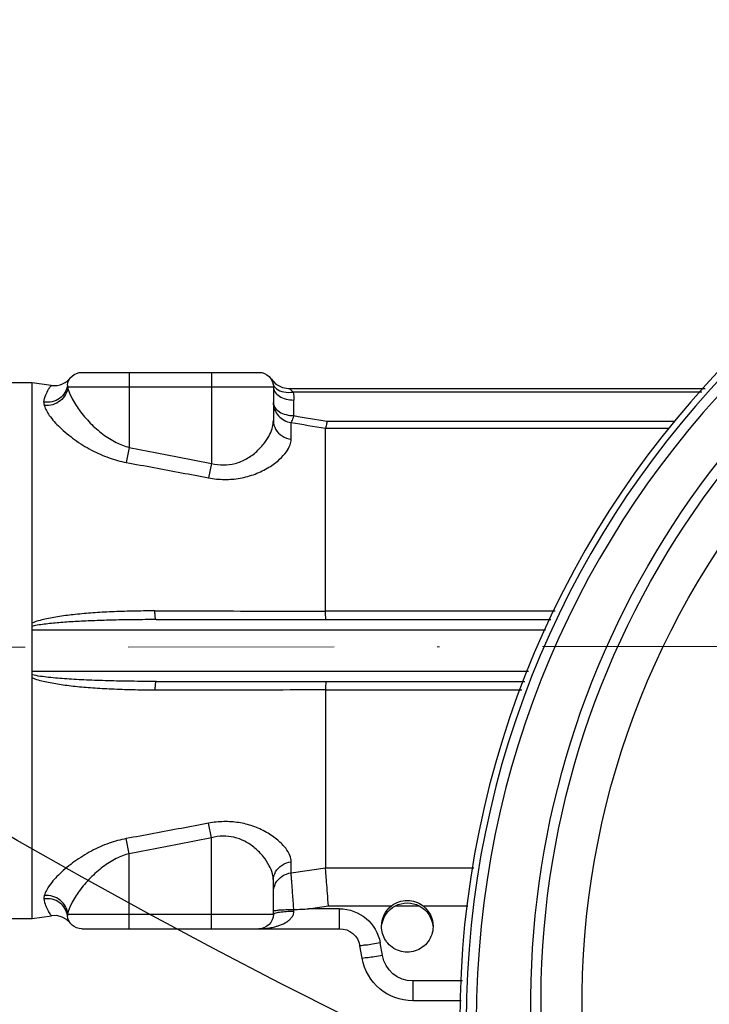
# Model space of a CAD drawing. Header units: millimetres. Extents: x 150273 to 195548, y -17534 to -5179.
# Tile 20 of 29: x 152716 to 152749, y -6949 to -6901. Entities that reach past the tile are written whole.
import ezdxf
from ezdxf import colors
from ezdxf.entities.mleader import LeaderData, LeaderLine
from ezdxf.math import Vec2, Vec3

# ---------------------------------------------------------------- set-up
doc = ezdxf.new("R2010")
doc.units = ezdxf.units.MM
doc.linetypes.add('ACAD_ISO08W100', pattern=[36, 24, -3, 6, -3])
doc.linetypes.add('BORDER2', pattern=[0.875, 0.25, -0.125, 0.25, -0.125, 0, -0.125])
doc.layers.add('_tb_armatura', color=3, linetype='Continuous', lineweight=30)
doc.layers.add('A poziom +2_2018-05-23$0$_TB_opis', color=7, linetype='Continuous', lineweight=30)
doc.layers.add('_TB_woda_Z', color=7, linetype='ACAD_ISO08W100', lineweight=30, true_color=0x003ffe)
doc.layers.add('AXE', color=7, linetype='Continuous')
doc.layers.add('CONGE', color=7, linetype='Continuous')
doc.styles.add('TB_Romans', font='romans.shx', dxfattribs={"width": 0.6})

# ---------------------------------------------------------------- blocks, each defined once
blk = doc.blocks.new('A$C6448E943')
at = {"color": 7, "linetype": 'Continuous', "lineweight": 25}
for radius, start, end in [(42.0125, 287.3093392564, 68.9071856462), (40.0125, 102.1902962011, 77.8097037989), (42.5, 287.1046442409, 62.79942233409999)]:
    blk.add_arc((95.27976029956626, 46.848911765), radius, start, end, dxfattribs=at)
at = {"layer": 'AXE', "color": 7, "linetype": 'Continuous', "lineweight": 25}
for p, q in [((161.9797602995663, 76.9535947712), (161.0582871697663, 76.8240901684)), ((169.8797602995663, 76.9535947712), (161.9797602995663, 76.9535947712)), ((143.0158604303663, 51.5610963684), (140.8497914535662, 51.5610963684)), ((144.3580720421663, 51.5610963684), (143.2014485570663, 51.5610963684)), ((147.6091672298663, 51.5610963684), (144.5436601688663, 51.5610963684)), ((161.9797602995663, 50.9535947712), (161.0495218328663, 51.0843312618)), ((169.8797602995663, 50.9535947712), (161.9797602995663, 50.9535947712))]:
    blk.add_line(p, q, dxfattribs=at)
for radius in [45.9535947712, 45.6375, 45.15]:
    blk.add_circle((95.27976029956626, 45.9535947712), radius, dxfattribs=at)
for centre, radius, start, end in [((143.7806926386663, 50.5741235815), 1.2486326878, 90.04278207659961, 127.7730837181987), ((143.7797759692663, 50.45222173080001), 1.2506115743, 62.4572298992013, 117.542770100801), ((143.7788293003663, 50.57412749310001), 1.2486287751, 52.22685493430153, 89.95727927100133), ((143.7828448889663, 50.5701824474), 1.2530738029, 127.7404888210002, 180.0288390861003), ((143.7789646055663, 50.4533737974), 1.2492255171, 117.5354824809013, 174.6893063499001), ((143.7804650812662, 50.4533126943), 1.2493279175, 5.313098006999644, 62.46211592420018), ((143.7766756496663, 50.5701825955), 1.2530737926, 359.9711451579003, 52.25950484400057), ((143.7761786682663, 50.56969673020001), 1.2535780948, 327.7628264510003, 359.9933634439)]:
    blk.add_arc(centre, radius, start, end, dxfattribs=at)
for points, start_tangent, end_tangent in [([(142.5297632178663, 50.569551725), (142.5299743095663, 50.5466899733), (142.5968056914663, 50.16524316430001), (142.7767075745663, 49.8225836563), (143.0524221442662, 49.5513985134), (143.3974175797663, 49.3775926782), (143.7797602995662, 49.3175728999)], (0.0001173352, -1.964976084), (1.9571013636, 0)), ([(143.7797602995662, 49.3175728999), (144.1621022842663, 49.3775924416), (144.5070953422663, 49.55139628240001), (144.7828084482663, 49.822577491), (144.8365156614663, 49.9010057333)], (1.2547488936, 0), (0.6717485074, 1.0657479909))]:
    blk.add_spline(points, degree=3, dxfattribs=dict(at, start_tangent=start_tangent, end_tangent=end_tangent))
at = {"layer": 'CONGE', "color": 7, "linetype": 'Continuous', "lineweight": 25}
for p, q in [((159.5797602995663, 77.4535947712), (150.9797602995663, 77.4535947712)), ((153.2797602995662, 77.4535947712), (153.2797602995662, 73.0371236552)), ((157.2797602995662, 77.4535947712), (157.2797602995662, 73.812774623)), ((150.3916637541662, 77.1332894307), (150.1540372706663, 76.8776012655)), ((160.2033258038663, 77.105013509), (160.1273166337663, 77.1900007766)), ((161.9797602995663, 50.9535947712), (161.9797602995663, 76.9535947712)), ((149.5463871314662, 76.6757328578), (129.3188273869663, 76.6757328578)), ((129.4856339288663, 76.4971266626), (149.3242370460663, 76.4971266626)), ((149.8407660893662, 76.7185270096), (149.5517385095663, 76.6758467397)), ((150.1540372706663, 76.8776012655), (149.8407660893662, 76.7185270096)), ((160.2615557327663, 76.7535947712), (150.2797602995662, 76.7535947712)), ((150.2797602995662, 76.7535947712), (150.2797602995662, 75.1092938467)), ((149.2797602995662, 75.3523622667), (149.2797602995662, 76.1108071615)), ((147.6790940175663, 75.0809700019), (130.8082319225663, 75.0809700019)), ((147.7490208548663, 74.7429107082), (131.0757358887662, 74.7429107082)), ((147.7490208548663, 65.8666382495), (147.7490208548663, 74.7429107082)), ((149.4189334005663, 74.20563988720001), (149.4189333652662, 75.0197382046)), ((157.2797602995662, 73.812774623), (157.4189333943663, 73.0814073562)), ((153.2797602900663, 73.0371236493), (153.4189273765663, 72.3337018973)), ((136.5972307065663, 65.8666382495), (147.7490208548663, 65.8666382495)), ((155.9606919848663, 65.4535947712), (136.8112525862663, 65.4535947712)), ((161.9797602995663, 64.9535947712), (137.0703317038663, 64.9535947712)), ((161.9797602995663, 62.9535947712), (137.8937666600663, 62.9535947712)), ((155.9606919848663, 62.4535947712), (138.0714667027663, 62.4535947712)), ((147.7490208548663, 62.04055129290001), (138.2182623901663, 62.04055129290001)), ((147.7490208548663, 62.04055129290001), (147.7490208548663, 53.4085738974)), ((153.2797602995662, 54.8700658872), (153.4189333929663, 55.57351799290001)), ((153.2797602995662, 50.4535947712), (153.2797602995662, 54.8700658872)), ((157.2797602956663, 54.0944149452), (157.4189079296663, 54.8256485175)), ((157.2797602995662, 50.4535947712), (157.2797602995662, 54.09441491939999)), ((149.4189333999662, 53.16630422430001), (149.4189334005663, 53.7015496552)), ((147.7490208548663, 53.4085738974), (140.5564699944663, 53.4085738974)), ((149.4189333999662, 53.16630422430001), (147.7490208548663, 53.4101495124)), ((150.2797602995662, 51.15359477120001), (150.2797602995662, 52.79789569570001)), ((147.0651761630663, 51.4186952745), (148.5709792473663, 51.4186952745)), ((147.0651761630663, 50.4535947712), (147.0651761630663, 51.4186952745)), ((148.5709792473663, 51.4186952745), (147.6091672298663, 51.5610963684)), ((149.2797602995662, 51.3035947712), (149.2797418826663, 51.38412802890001)), ((160.2615557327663, 51.15359477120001), (150.2797602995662, 51.15359477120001)), ((160.1464966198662, 50.740826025), (160.3123153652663, 50.8964530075)), ((160.1497547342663, 50.7472388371), (160.1464966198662, 50.740826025)), ((159.5797602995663, 50.4535947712), (147.0651761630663, 50.4535947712)), ((144.9883946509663, 49.15822300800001), (145.0955606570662, 49.7659916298)), ((145.9732024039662, 49.019474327), (146.0803684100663, 49.6272429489)), ((141.0989385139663, 47.9186952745), (143.5111830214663, 47.9186952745)), ((143.5111830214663, 47.9186952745), (143.5111830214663, 46.9535947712)), ((141.1649531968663, 46.9535947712), (143.5111830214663, 46.9535947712))]:
    blk.add_line(p, q, dxfattribs=at)
for points in [[(161.0486669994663, 76.8227276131), (160.9187007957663, 76.8130389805), (160.7718805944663, 76.8225137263), (160.6327855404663, 76.8520511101), (160.5041148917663, 76.8988638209), (160.3878597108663, 76.9598532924), (160.2852096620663, 77.031839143), (160.2033258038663, 77.105013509)], [(160.3123153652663, 50.8964530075), (160.5301013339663, 51.0195196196), (160.7921786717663, 51.0873253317), (161.0484843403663, 51.0844771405)]]:
    blk.add_lwpolyline(points, dxfattribs=at)
for centre, radius, start, end in [((150.9797602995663, 76.7535947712), 0.7, 90, 180), ((159.5797602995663, 76.7535947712), 0.7, 6.091686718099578, 90), ((150.9802609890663, 76.1107495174), 1.7005006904, 166.8669109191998, 179.9980577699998), ((149.3018026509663, 75.9963972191), 0.9779584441, 339.2676123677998, 359.9269212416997), ((208.3806713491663, -278.0797031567), 358.3394236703, 99.4931664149, 99.7527537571), ((214.0812247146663, -317.1440100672), 397.4589505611, 99.3630234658, 99.60708692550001), ((147.0651830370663, 49.4186870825), 2.0000081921, 90.00019692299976, 169.9998030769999), ((150.9797602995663, 51.15359477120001), 0.7, 180, 270), ((159.5797602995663, 51.15359477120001), 0.7, 270, 353.9083132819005), ((147.0651761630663, 49.4535947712), 1, 90, 169.9999999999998), ((143.5111824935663, 49.4186959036), 1.5000006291, 270.0000201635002, 349.9999798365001), ((143.5111830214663, 49.4535947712), 2.5, 270, 350.0000000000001)]:
    blk.add_arc(centre, radius, start, end, dxfattribs=at)
for points, start_tangent, end_tangent in [([(150.2797602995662, 76.7535947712), (150.2036309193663, 76.507596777), (149.9868429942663, 76.2990598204), (149.6624200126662, 76.159730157), (149.2797602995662, 76.1108071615)], (0, -1.2971662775), (-1.2971662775, -9.89e-08)), ([(149.3242370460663, 76.4971266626), (149.3984718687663, 76.5760569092), (149.4801924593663, 76.6350794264), (149.5392143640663, 76.6693322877)], (0.1572184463, 0.2198287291), (-0.0012009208, 0.0022539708)), ([(149.7741979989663, 76.506563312), (149.3242370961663, 76.4970699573)], (-0.4463505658, -0.0862723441), (-0.4459047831, 0.06102345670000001)), ([(150.1246389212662, 76.6561153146), (149.7741979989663, 76.506563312)], (-0.3036517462, -0.2430640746), (-0.3778766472, -0.0730374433)), ([(150.2980625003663, 76.912670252), (150.1246389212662, 76.6561153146)], (-0.0703777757, -0.3015678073), (-0.2467919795, -0.1975495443)), ([(160.2615557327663, 76.7535947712), (160.0792367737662, 76.2433612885), (159.6997494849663, 75.6277971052), (159.1620123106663, 74.9942077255), (158.5469307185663, 74.4510251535), (157.9082773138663, 74.0506506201), (157.2797602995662, 73.812774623)], (-0.8004546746, -4.2679699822), (-4.2086856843, -1.0692334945)), ([(160.2614992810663, 76.75359476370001), (160.3644324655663, 76.383037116), (160.6198464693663, 76.0758895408), (160.9840302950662, 75.8847166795), (161.3946583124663, 75.8422355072)], (0.0775293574, -1.6063188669), (1.6018520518, 0.1426222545)), ([(160.2758076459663, 76.8278786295), (160.2738514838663, 76.790617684), (160.2615557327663, 76.7535947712)], (0.0080991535, -0.0758926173), (-0.0316736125, -0.0694411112)), ([(160.2758077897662, 76.8278786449), (160.3942497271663, 76.4721756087), (160.6528835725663, 76.1903883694), (161.0103142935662, 76.0276177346), (161.4093341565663, 76.0099155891)], (0.1644367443, -1.5408008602), (1.5335100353, 0.2223818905)), ([(161.4093340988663, 76.0099159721), (161.3225971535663, 76.365503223), (161.1893573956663, 76.6326317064), (161.0773237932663, 76.7884605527), (161.0518562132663, 76.8188141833), (161.0502954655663, 76.82057020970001)], (-0.1027953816, 0.9009052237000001), (-0.0066359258, -0.0018931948)), ([(150.2797602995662, 75.99514986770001), (150.2042948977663, 75.7501806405), (149.9874020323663, 75.5409755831), (149.6621720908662, 75.4012197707), (149.2797602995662, 75.352362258)], (0, -1.2971819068), (-1.2971819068, -1.6289e-06)), ([(161.4093340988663, 76.0099159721), (161.4099854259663, 75.9259040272), (161.3946606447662, 75.8422202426)], (0.0193220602, -0.1679822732), (-0.04391775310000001, -0.1632869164)), ([(150.2164324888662, 75.650196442), (150.0344698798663, 75.3489333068), (149.7569190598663, 75.1295171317), (149.4189333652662, 75.019738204)], (-0.3786441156, -0.9989258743), (-1.0510998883, -0.1455062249)), ([(161.3946606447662, 75.8422202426), (161.1514569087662, 75.3659830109), (160.6449763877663, 74.7896258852), (159.9272978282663, 74.1952645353), (159.1068122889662, 73.6849507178), (158.2545863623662, 73.3072539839), (157.4189334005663, 73.08140732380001)], (-1.2930069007, -4.8277494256), (-4.9152745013, -0.9050458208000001)), ([(147.6790940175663, 75.0809700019), (147.7046914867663, 74.9214713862), (147.7285627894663, 74.8067405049), (147.7490208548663, 74.7429107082)], (0.05033038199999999, -0.3420728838), (0.146018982, -0.3134094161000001)), ([(149.4189334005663, 75.0197382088), (149.3770998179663, 75.0816878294), (149.3298285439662, 75.194666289), (149.2797602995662, 75.352362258)], (-0.2676248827, 0.2447642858), (-0.09941852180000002, 0.3487815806)), ([(150.2797602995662, 75.1092938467), (150.1681104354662, 74.6902883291), (149.8580924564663, 74.364846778), (149.4189334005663, 74.20563988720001)], (0, -1.3502227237), (-1.3392538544, -0.1717571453)), ([(153.2797602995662, 73.0371236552), (152.7030919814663, 72.9590979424), (152.1345372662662, 73.0327422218), (151.5849523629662, 73.2589191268), (151.0850873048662, 73.6206734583), (150.6963710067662, 74.0478199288), (150.4488100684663, 74.452866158), (150.3186677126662, 74.8068999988), (150.2797602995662, 75.1092938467)], (-3.964719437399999, -1.0480419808), (0.0001665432, 4.1009013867)), ([(153.4189334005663, 72.3336715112), (152.6511004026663, 72.2559316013), (151.8927133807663, 72.317536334), (151.1597438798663, 72.5196234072), (150.4933146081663, 72.8467136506), (149.9746457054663, 73.2351019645), (149.6443887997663, 73.6045105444), (149.4707886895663, 73.9283241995), (149.4189334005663, 74.20563988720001)], (-4.7427977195, -0.9048887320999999), (0.0005801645, 4.8283489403)), ([(157.2797602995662, 73.812774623), (155.9334789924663, 73.5550351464), (154.6001290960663, 73.2965405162), (153.2797602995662, 73.0371236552)], (-4.0026923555, -0.7616779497), (-3.9970429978, -0.7907886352)), ([(157.4189334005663, 73.08140732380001), (156.0726519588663, 72.8325470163), (154.7393023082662, 72.5833482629), (153.4189334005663, 72.3336715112)], (-4.0021992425, -0.7359052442), (-3.9975883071, -0.7605544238)), ([(147.7140574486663, 65.4535947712), (147.7299780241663, 65.5066976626), (147.7425362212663, 65.6550910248), (147.7490208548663, 65.8666382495)], (0.4160084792, 0), (0.0062712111, 0.4159612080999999)), ([(156.0302785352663, 65.87536829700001), (153.2499781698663, 65.8728767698), (150.4894641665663, 65.8702408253), (147.7490208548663, 65.8674480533)], (-8.2812583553, -0.0071920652), (-8.2812568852, -0.0087221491)), ([(155.9606919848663, 65.4535947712), (155.9926771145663, 65.5080900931), (156.0176900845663, 65.6596970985), (156.0302785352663, 65.87536829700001)], (0.4328833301, 0), (0.0096597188, 0.4327755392)), ([(156.0302785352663, 65.87536829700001), (157.1201733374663, 65.8643730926), (158.1227406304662, 65.8312901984), (159.0441542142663, 65.777637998), (159.8894714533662, 65.7031240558), (160.6620876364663, 65.6049865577), (161.3625836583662, 65.4743493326), (161.9797602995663, 65.2851142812)], (6.0015637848, 0.0051748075), (5.4788400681, -2.4497155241)), ([(155.9606919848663, 65.4535947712), (157.0327127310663, 65.4475953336), (158.0268594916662, 65.4303813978), (158.9484528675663, 65.4024765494), (159.8021064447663, 65.3634379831), (160.5915828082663, 65.3112172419), (161.3185917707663, 65.24025806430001), (161.9797602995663, 65.1276405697)], (6.0352511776, 3.56639e-05), (5.846745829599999, -1.4966028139)), ([(155.9606919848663, 62.4535947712), (157.1817249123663, 62.46141907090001), (158.3089735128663, 62.4840091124), (159.3489086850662, 62.5211971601), (160.3067154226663, 62.5748685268), (161.1854437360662, 62.65152612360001), (161.9797602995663, 62.7795489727)], (6.0350751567, -1.45e-08), (5.8431801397, 1.5097609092)), ([(156.0302785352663, 62.0318212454), (157.1216094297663, 62.042846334), (158.1251676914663, 62.0760047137), (159.0471311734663, 62.12976716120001), (159.8925163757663, 62.20435979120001), (160.6647938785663, 62.302652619), (161.3646546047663, 62.4333020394), (161.9797602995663, 62.6220251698)], (6.0015543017, -0.0052110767), (5.480486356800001, 2.4460070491)), ([(147.7140574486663, 62.4535947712), (147.7299780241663, 62.4004918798), (147.7425362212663, 62.2520985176), (147.7490208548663, 62.04055129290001)], (0.4160084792, 0), (0.0062712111, -0.4159612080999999)), ([(155.9606919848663, 62.4535947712), (155.9926771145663, 62.3990994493), (156.0176900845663, 62.2474924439), (156.0302785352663, 62.0318212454)], (0.4328833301, 0), (0.0096597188, -0.4327755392)), ([(147.7490208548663, 62.0397414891), (150.4891307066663, 62.0369490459), (153.2496450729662, 62.0343130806), (156.0302785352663, 62.0318212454)], (8.2812568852, -0.0087221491), (8.2812583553, -0.0071920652)), ([(149.4189334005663, 53.7015496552), (149.4785348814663, 53.999720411), (149.6820424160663, 54.35417515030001), (150.0589538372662, 54.7466338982), (150.6113318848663, 55.13012487), (151.2716835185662, 55.4282006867), (151.9671426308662, 55.60210651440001), (152.6857859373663, 55.65079278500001), (153.4189334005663, 55.5735180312)], (-0.0005485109, 4.8282585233), (4.7427559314, -0.9046252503)), ([(153.4189334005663, 55.5735180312), (154.7393023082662, 55.3238412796), (156.0726519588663, 55.07464252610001), (157.4189334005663, 54.8257822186)], (3.9975883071, -0.7605544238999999), (4.0021992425, -0.7359052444)), ([(150.2797602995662, 52.79789569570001), (150.3244985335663, 53.12315008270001), (150.4771162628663, 53.5108698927), (150.7597349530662, 53.94145131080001), (151.1738528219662, 54.3635713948), (151.6692690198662, 54.6936627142), (152.1906037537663, 54.8886946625), (152.7293113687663, 54.9478426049), (153.2797602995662, 54.8700658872)], (-0.0001572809, 4.101172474), (3.9650314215, -1.0479224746)), ([(153.2797602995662, 54.8700658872), (154.6001290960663, 54.61064902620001), (155.9334789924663, 54.352154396), (157.2797602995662, 54.09441491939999)], (3.9970429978, -0.7907886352), (4.0026923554, -0.7616779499)), ([(157.4189334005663, 54.8257822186), (158.2536614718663, 54.60027247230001), (159.1058756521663, 54.2227354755), (159.9264323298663, 53.7125425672), (160.6441883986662, 53.1183166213), (161.1513513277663, 52.5413478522), (161.3946606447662, 52.0649692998)], (4.9152618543, -0.9051006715), (1.2927828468, -4.8278068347)), ([(157.2797602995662, 54.09441491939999), (157.9076340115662, 53.85686565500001), (158.5463242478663, 53.4566199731), (159.1614532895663, 52.91354885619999), (159.6992387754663, 52.2800896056), (160.0792081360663, 51.66388763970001), (160.2615557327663, 51.15359477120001)], (4.2086700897, -1.0692980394), (0.8004312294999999, -4.2679751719)), ([(150.2797602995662, 52.79789569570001), (150.1681109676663, 53.2169003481), (149.8580938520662, 53.5423419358), (149.4189334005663, 53.7015496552)], (0, 1.350222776), (-1.339253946, 0.1717568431)), ([(147.6091672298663, 51.5610963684), (147.6544947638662, 52.17224562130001), (147.6954877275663, 52.7181474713), (147.7280708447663, 53.1445375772), (147.7490208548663, 53.4085738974)], (0.1405703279, 1.8474258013), (0.159680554, 1.8458722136)), ([(149.2848606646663, 51.38374299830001), (149.3035839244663, 51.6383250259), (149.3231488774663, 51.9033241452), (149.3427019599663, 52.1667077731), (149.3613234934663, 52.4159468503), (149.3781632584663, 52.6396198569), (149.3925664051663, 52.8291078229), (149.4041613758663, 52.97974607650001), (149.4128825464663, 53.0910748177), (149.4189333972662, 53.1663042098)], (0.1306512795, 1.7828178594), (0.1461951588, 1.7816105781)), ([(150.1681105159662, 52.65635279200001), (149.8580925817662, 52.99878527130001), (149.4189333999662, 53.16630422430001)], (-0.4450343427, 0.8308971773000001), (-0.9235748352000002, 0.1246309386)), ([(150.2797602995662, 52.2154717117), (150.1681105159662, 52.65635279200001)], (1e-10, 0.4547986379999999), (-0.2171810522, 0.4054858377)), ([(160.2615555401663, 51.15359477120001), (160.3644954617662, 51.52414271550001), (160.6198963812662, 51.83128483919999), (160.9840556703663, 52.0224648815), (161.3946606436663, 52.0649692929)], (0.0776027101, 1.6062562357), (1.6018033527, -0.1425036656)), ([(160.2758385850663, 51.0793076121), (160.3942742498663, 51.4350008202), (160.6528971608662, 51.716782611), (161.0103176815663, 51.87955798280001), (161.4093347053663, 51.8972775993)], (0.1644262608, 1.5407697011), (1.5334914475, -0.2222864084)), ([(161.4093340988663, 51.8972735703), (161.3338296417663, 51.5722037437), (161.2137138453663, 51.314671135), (161.0968108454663, 51.1430510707), (161.0485062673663, 51.084504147), (161.0484949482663, 51.0844915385)], (-0.1025559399, -0.8964967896), (-0.0007509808, -1.85877e-05)), ([(161.3946606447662, 52.0649692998), (161.4099904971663, 51.98123350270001), (161.4093340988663, 51.8972735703)], (0.0439148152, -0.1632878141), (-0.019321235, -0.1679824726)), ([(149.2797418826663, 51.38412802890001), (148.9264854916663, 51.40134059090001), (148.5709792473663, 51.4186952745)], (-0.7094611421, -0.0142918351), (-0.70466775, 0.0835627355)), ([(150.2047683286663, 51.3408007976), (149.9895794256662, 51.36333734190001), (149.6666251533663, 51.37846325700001), (149.2797418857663, 51.3841212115)], (-1.2199463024, 0.0209038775), (-0.926598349, 0.0008469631)), ([(150.0895355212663, 50.5794538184), (149.9344784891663, 50.63326196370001), (149.7444088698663, 50.7196609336), (149.5815929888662, 50.8200676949), (149.4504911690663, 50.9322653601), (149.3557970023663, 51.0520792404), (149.2986785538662, 51.1769779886), (149.2797602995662, 51.3035947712)], (-1.1043521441, 0.3393238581), (-5.435379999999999e-05, 1.1548050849)), ([(150.2036336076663, 51.2109995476), (149.9868521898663, 51.25966302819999), (149.6624306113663, 51.2921775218), (149.2797602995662, 51.3035947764)], (-1.059225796, 0.3355014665), (-0.9310637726, -1e-10)), ([(150.2797602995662, 51.1535947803), (150.2036336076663, 51.2109995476)], (-1.5e-09, 0.09534453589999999), (-0.1084688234, 0.0343566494)), ([(150.2797602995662, 51.3146476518), (150.2047683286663, 51.3408007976)], (0, 0.0794215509), (-0.1045652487, 0.0017917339)), ([(160.2615557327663, 51.15359477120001), (160.2738560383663, 51.1165492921), (160.2758076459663, 51.0793109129)], (0.0316747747, -0.0694406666), (-0.0080990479, -0.0758927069)), ([(150.9797602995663, 50.4535947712), (150.6746581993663, 50.4673963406), (150.3987464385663, 50.5047794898), (150.1521422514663, 50.56112534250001), (150.0895355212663, 50.5794538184)], (-0.9020147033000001, 3.64182e-05), (-0.8626060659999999, 0.2650448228)), ([(145.0955606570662, 49.7659916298), (145.4710582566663, 49.702498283), (145.7898243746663, 49.65387046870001), (146.0036987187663, 49.62745504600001), (146.0803684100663, 49.6272429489)], (0.982567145, -0.1596396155), (0.1728582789, 0.9803280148)), ([(144.9883946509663, 49.15822300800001), (145.3638922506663, 49.0947296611), (145.6826583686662, 49.0461018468), (145.8965327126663, 49.0196864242), (145.9732024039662, 49.019474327)], (0.9803639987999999, -0.1726540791), (0.172858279, 0.9803280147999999))]:
    blk.add_spline(points, degree=3, dxfattribs=dict(at, start_tangent=start_tangent, end_tangent=end_tangent))
blk = doc.blocks.new('_None')

msp = doc.modelspace()

# ---------------------------------------------------------------- hatches: boundary and pattern name
at = {"layer": '_tb_armatura', "lineweight": 20, "ltscale": 3}
h = msp.add_hatch(dxfattribs=at)
h.set_pattern_fill('ANSI33', color=252, scale=30, style=0)
h.set_pattern_definition([(45, (-6118.159949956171, 5098.075865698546), (-134.7038418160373, 134.7038418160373), []), (45, (-5983.456108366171, 5098.075865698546), (-134.7038418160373, 134.7038418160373), [95.25, -47.625])])
h.paths.add_polyline_path([(153463.5113809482, -6872.269003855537), (153517.5509224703, -6872.516927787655), (153517.5509224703, -6845.493152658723), (153550.1848193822, -6845.493152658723), (153550.1848193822, -6872.516927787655), (153612.8206571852, -6872.613141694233, 0.90996981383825), (152119.6700791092, -6848.264123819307), (152170.7601733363, -6848.49851620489), (152170.7601733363, -6821.474741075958), (152203.3940702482, -6821.474741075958), (152203.3940702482, -6848.49851620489), (152266.7204339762, -6848.595790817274), (152266.6604195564, -6887.665542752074), (152266.6604195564, -6887.665542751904, -0.929799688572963), (153463.4885978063, -6887.100967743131)])
h.paths.add_polyline_path([(153517.5509224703, -6990.48139137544), (153463.5113809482, -6990.729315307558), (153463.4870294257, -6974.876326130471, -0.9271569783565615), (152266.914273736, -6977.665542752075), (152266.5499703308, -6977.665542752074), (152266.549637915, -6977.449138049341), (152266.6096523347, -7016.518889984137), (152203.2832886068, -7016.616164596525), (152203.2832886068, -7043.639939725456), (152170.6493916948, -7043.639939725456), (152170.6493916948, -7016.616164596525), (152120.0271135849, -7016.848410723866, 0.9074001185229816), (153612.7385492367, -6990.385303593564), (153550.1848193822, -6990.48139137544), (153550.1848193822, -7017.505166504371), (153517.5509224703, -7017.505166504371)])

# ---------------------------------------------------------------- linework, layer by layer
at = {"color": 252, "lineweight": 30, "ltscale": 3}
for radius in [750, 600]:
    msp.add_circle((152865.095073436, -6930.977954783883), radius, dxfattribs=at)
at = {"ltscale": 3}
msp.add_circle((152865.225905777, -6680.977926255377), 300, dxfattribs=at)
at = {"layer": '_TB_woda_Z', "linetype": 'BORDER2', "lineweight": 15, "ltscale": 40}
msp.add_line((152039.387763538, -6932.730715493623), (153824.9329340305, -6930.433795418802), dxfattribs=at)

# ---------------------------------------------------------------- block references
at = {"layer": '_tb_armatura', "ltscale": 3, "xscale": -1}
msp.add_blockref('A$C6448E943', (152878.609860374, -6995.972826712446), dxfattribs=at)

# ---------------------------------------------------------------- leaders
at = {"layer": 'A poziom +2_2018-05-23$0$_TB_opis', "lineweight": 30}
ml = msp.add_multileader_mtext('Standard', dxfattribs=at)
ml.set_content('6', color=256, style='TB_Romans')
ml.set_leader_properties(color=256, lineweight=18)
ml.set_arrow_properties(name='NONE')
ml.build(insert=Vec2(0, 0))
ml.multileader.update_dxf_attribs({"text_left_attachment_type": 5, "text_right_attachment_type": 5, "dogleg_length": 10, "arrow_head_size": 100})
ctx = ml.context
ctx.base_point, ctx.char_height, ctx.arrow_head_size, ctx.landing_gap_size, ctx.plane_origin = Vec3(152568.3575859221, -7875.36343086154), 150, 100, 0, Vec3(221836.9126042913, -73107.46703114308)
ctx.left_attachment, ctx.right_attachment, ctx.text_align_type = 5, 5, 2
notes = []
notes.append((ctx, [(0, (1, 1, 0), (152634.0718716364, -7875.36343086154), (-1, 0), 10, [(0, [(152890.3416679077, -6941.455964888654)], 0, [])])]))
ctx.mtext.insert, ctx.mtext.alignment = Vec3(152624.0718716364, -7695.36343086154), 3
for ctx, leaders in notes:
    for number, flags, end, landing, length, lines in leaders:
        leader = LeaderData()
        leader.index, (leader.has_last_leader_line, leader.has_dogleg_vector, leader.attachment_direction) = number, flags
        leader.last_leader_point, leader.dogleg_vector, leader.dogleg_length = Vec3(end), Vec3(landing), length
        for number, points, colour, breaks in lines:
            line = LeaderLine()
            line.index, line.vertices, line.color, line.breaks = number, Vec3.list(points), colors.encode_raw_color(colour), breaks
            leader.lines.append(line)
        ctx.leaders.append(leader)

doc.saveas('drawing.dxf')
